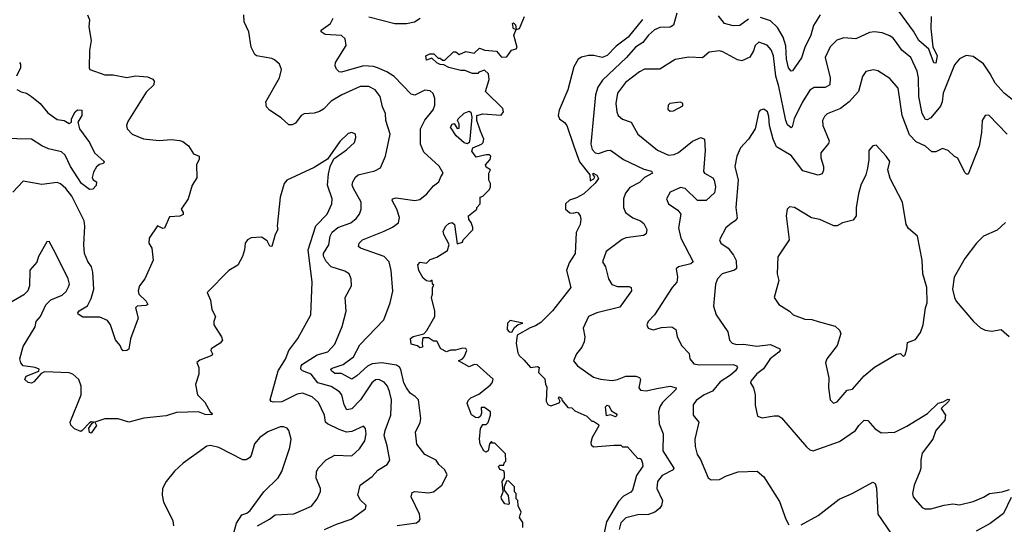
# Model space of a CAD drawing. Extents: x 2143765 to 2212931, y 878955 to 1017455.
# Tile 246 of 256: x 2184415 to 2190197, y 971145 to 974107. Entities that reach past the tile are written whole.
import ezdxf

# ---------------------------------------------------------------- set-up
doc = ezdxf.new("R2010")
doc.units = 0

msp = doc.modelspace()

# ---------------------------------------------------------------- linework, layer by layer
at = {"layer": '0CON20XD'}
for points in [[(2189768.6, 974125), (2189765.4, 974055), (2189777.8, 973947.8), (2189803.6, 973895), (2189795, 973850.5), (2189783.6, 973853.6), (2189753.4, 973933.4), (2189696, 973985), (2189665, 974039.8), (2189535, 974214.5)], [(2184813.3, 974135), (2184825.9, 974105.9), (2184822, 974065), (2184835.7, 973985), (2184825.8, 973925), (2184822.5, 973825), (2184827.5, 973815), (2184915, 973783.3), (2184963.6, 973783.6), (2185045, 973768), (2185095, 973776.2), (2185165, 973771.4), (2185196.9, 973756.9), (2185204.2, 973745), (2185202.9, 973725), (2185158.6, 973681.4), (2185050.7, 973509.3), (2185042, 973485), (2185046.2, 973465), (2185076.2, 973435), (2185142.3, 973407.7), (2185235, 973396.9), (2185305, 973404.3), (2185355, 973397.5), (2185372.3, 973392.3), (2185407, 973367), (2185435, 973320), (2185468.8, 973305), (2185468.8, 973285), (2185453.1, 973256.9), (2185455, 973177.5), (2185428, 973135), (2185404, 973055), (2185363.3, 972995), (2185375.8, 972975), (2185375, 972963.3), (2185355, 972952.9), (2185295, 972950), (2185265, 972882.5), (2185255, 972880), (2185223.9, 972896.1), (2185175.8, 972825), (2185174.3, 972795), (2185192, 972765), (2185198, 972695), (2185150, 972585), (2185118, 972545), (2185110, 972515), (2185115.6, 972495), (2185158.2, 972455), (2185166.9, 972435), (2185155, 972428.5), (2185105.7, 972424.3), (2185096, 972415), (2185110, 972355), (2185065, 972233.3), (2185056.4, 972173.6), (2185045, 972163.9), (2185023.6, 972163.6), (2185012.2, 972175), (2185005.5, 972195), (2184977.6, 972227.6), (2184947.5, 972315), (2184930.5, 972340.5), (2184885, 972361.4), (2184785, 972360.8), (2184757.7, 972377.7), (2184756, 972385), (2184765, 972397.8), (2184813.3, 972426.7), (2184835, 972470), (2184850, 972525), (2184844.7, 972625), (2184837.6, 972655), (2184815, 972686.9), (2184794.7, 972735), (2184790.8, 972785), (2184797.7, 972895), (2184793.5, 972925), (2184721.3, 973071.3), (2184686.9, 973115), (2184655, 973142.9), (2184635, 973150.6), (2184545, 973140), (2184435, 973158.8), (2184375, 973093.3)], [(2186205, 971114.1), (2186275, 971146.3), (2186362.5, 971175), (2186445.8, 971235), (2186450, 971255), (2186416.9, 971286.9), (2186400, 971315), (2186413.6, 971375), (2186485.8, 971425), (2186517.8, 971462.2), (2186573.9, 971496.1), (2186588.3, 971521.7), (2186573.8, 971605), (2186556.2, 971665), (2186560.4, 971695), (2186594, 971785), (2186599.1, 971875), (2186586.5, 971925), (2186575.3, 971955), (2186555, 971979.6), (2186525, 971994.2), (2186505, 971992.8), (2186482.7, 971975), (2186416.9, 971875), (2186365, 971823), (2186335.7, 971815.7), (2186321.2, 971845), (2186306.9, 971905), (2186292.4, 971922.4), (2186243.6, 971953.6), (2186165, 971975.3), (2186126.5, 972026.5), (2186075, 972046.4), (2186066.4, 972055), (2186068.4, 972075), (2186076.7, 972085), (2186161.4, 972138.6), (2186225, 972156.2), (2186265, 972202.5), (2186307.9, 972305), (2186331.9, 972395), (2186325.8, 972475), (2186364.4, 972545), (2186361.5, 972585), (2186349.2, 972615), (2186325, 972630), (2186245, 972655.4), (2186215, 972686.4), (2186199.3, 972719.3), (2186199.4, 972735), (2186230, 972785), (2186237.9, 972835), (2186250.1, 972859.9), (2186283.9, 972886.1), (2186360.6, 972915), (2186391.2, 972938.8), (2186411.1, 972965), (2186420.5, 972995), (2186421.1, 973035), (2186375.5, 973115), (2186368.5, 973135), (2186371.1, 973155), (2186387.4, 973182.6), (2186403.6, 973196.4), (2186500.9, 973219.1), (2186533.5, 973236.5), (2186563.5, 973305), (2186590, 973435), (2186565.6, 973515), (2186563.3, 973555), (2186546.4, 973595), (2186532.5, 973655), (2186501.9, 973695), (2186465, 973715.3), (2186415, 973713.8), (2186307.5, 973665), (2186245, 973628.1), (2186198.8, 973581.2), (2186175, 973567.5), (2186145, 973557.3), (2186085, 973554.2), (2186068.8, 973545), (2186035, 973500), (2186015, 973490), (2185995, 973490), (2185950.5, 973530.5), (2185881.2, 973575), (2185863.8, 973595), (2185861.2, 973625), (2185940, 973765), (2185953.3, 973815), (2185940, 973845), (2185910.7, 973870.7), (2185895, 973878.8), (2185805, 973893.8), (2185795, 973902.5), (2185774, 973945), (2185760.6, 974035), (2185733.1, 974095), (2185732, 974135)], [(2186632.2, 971137.8), (2186745, 971153.8), (2186762, 971165), (2186767.1, 971175), (2186763.1, 971205), (2186714.2, 971305), (2186719.2, 971330.8), (2186735, 971336.7), (2186815, 971329.5), (2186845, 971336), (2186893.8, 971375), (2186926.2, 971435), (2186912, 971465), (2186876.2, 971495), (2186860.9, 971520.9), (2186794.2, 971555), (2186748, 971615), (2186740, 971685), (2186767.8, 971742.2), (2186771.5, 971765), (2186756.7, 971875), (2186738, 971895), (2186708.5, 971915), (2186687.1, 971945), (2186670.9, 971975), (2186652.8, 972052.8), (2186645, 972067.1), (2186628.5, 972078.5), (2186542.1, 972092.1), (2186485, 972086.7), (2186457.8, 972072.2), (2186395, 972015.3), (2186365, 971996.7), (2186305, 972028.9), (2186265, 972029.3), (2186246.4, 972045), (2186242.9, 972055), (2186249.3, 972060.7), (2186315, 972082.5), (2186375, 972128.5), (2186411.6, 972198.4), (2186554.4, 972345), (2186591.1, 972445), (2186606.4, 972513.6), (2186595.7, 972635), (2186585, 972685.7), (2186555, 972716.2), (2186415.6, 972765), (2186405.6, 972775), (2186408.8, 972795), (2186427.8, 972815), (2186554.8, 972865.2), (2186605, 972889.5), (2186639.2, 972915), (2186646.4, 972945), (2186629.6, 972995), (2186603.1, 973045), (2186604.7, 973055.3), (2186625, 973060.4), (2186735, 973044.6), (2186765, 973051.9), (2186806.2, 973085), (2186845, 973131.2), (2186876.7, 973155), (2186887.5, 973185), (2186902.5, 973205), (2186877.6, 973247.6), (2186788.6, 973328.6), (2186768.9, 973375), (2186768.4, 973465), (2186795, 973516.7), (2186842.6, 973577.4), (2186852.7, 973605), (2186852.2, 973645), (2186842.6, 973672.6), (2186825, 973688.1), (2186795, 973693.1), (2186735, 973664.5), (2186715, 973670), (2186613.9, 973773.9), (2186571.4, 973801.4), (2186515.8, 973825), (2186492.3, 973832.3), (2186435, 973835.8), (2186305, 973798.2), (2186291.5, 973801.5), (2186276, 973816), (2186268.5, 973835), (2186270.4, 973855), (2186333.1, 973955), (2186327.1, 973995), (2186305, 974014), (2186209.1, 974019.1), (2186186.2, 974035), (2186186.2, 974045), (2186240.5, 974085), (2186256.9, 974115)], [(2186465, 974123.6), (2186617.5, 974085), (2186686.1, 974083.9), (2186733.3, 974095), (2186766.7, 974115)], [(2186778.3, 972211.7), (2186780, 972185), (2186765, 972180), (2186751.7, 972191.7), (2186715, 972202.5), (2186710, 972235), (2186725, 972247.5), (2186788.3, 972261.7), (2186807, 972283), (2186852.5, 972365), (2186852.5, 972395), (2186832.5, 972475), (2186840, 972495), (2186840, 972535), (2186847.5, 972547.5), (2186840, 972555), (2186838.3, 972578.3), (2186825, 972570), (2186805, 972573.3), (2186785, 972590), (2186760, 972635), (2186753, 972667), (2186767, 972683), (2186805, 972677.5), (2186825, 972699.2), (2186865, 972712), (2186928.3, 972751.7), (2186936.9, 972786.9), (2186905.6, 972845), (2186902, 972865), (2186917.1, 972895), (2186935, 972909.5), (2186955, 972915.6), (2186968, 972905), (2186985, 972790), (2187015, 972800), (2187020, 972815), (2187077, 972873), (2187077, 972887), (2187067, 972917), (2187053, 972933), (2187050, 972955), (2187100, 972995), (2187100, 973005), (2187120, 973025), (2187120, 973065), (2187135, 973070), (2187175, 973110), (2187180, 973125), (2187180, 973145), (2187170, 973165), (2187170, 973205), (2187180, 973225), (2187155, 973240), (2187150, 973255), (2187177.5, 973285), (2187182.5, 973305), (2187175, 973312.5), (2187155, 973313.3), (2187095, 973299.2), (2187070.8, 973335), (2187075.6, 973354.4), (2187127.5, 973375), (2187137.5, 973385), (2187140, 973405), (2187121.7, 973451.7), (2187100, 973515), (2187100, 973545), (2187135, 973553.8), (2187243.3, 973546.7), (2187256.7, 973565), (2187253.3, 973585), (2187150, 973685), (2187172.5, 973755), (2187168.3, 973788.3), (2187145, 973810), (2187111.7, 973798.3), (2187105, 973790), (2187075, 973790), (2187029.3, 973809.3), (2187005, 973808.8), (2186935, 973826.7), (2186905, 973842.5), (2186885, 973843.3), (2186865, 973852.5), (2186835, 973880), (2186805, 973870), (2186800, 973895), (2186823.9, 973906.1), (2186846.4, 973906.4), (2186871.7, 973881.7), (2186885, 973880), (2186898.3, 973868.3), (2186911.7, 973868.3), (2186963, 973917), (2186977, 973917), (2186995, 973902.5), (2187035, 973920), (2187085, 973910), (2187115, 973940), (2187147, 973927), (2187215, 973922.5), (2187245, 973885.8), (2187275, 973888.1), (2187302.3, 973927.7), (2187330, 973935), (2187336.4, 973943.6), (2187317.5, 974015), (2187330, 974050), (2187315, 974052.5), (2187310, 974085), (2187315, 974087.5), (2187327, 974077), (2187330, 974050), (2187350, 974055), (2187380, 974125)], [(2188275, 974144), (2188254.2, 974075), (2188235, 974063.5), (2188175, 974060), (2188143.8, 974046.2), (2188107.3, 974015), (2188075, 973972.9), (2188031.1, 973945), (2187978.4, 973885), (2187837.9, 973752.1), (2187809.6, 973710.4), (2187796, 973665), (2187770, 973375), (2187776.2, 973345), (2187795.3, 973325.3), (2187815, 973321.8), (2187865, 973339.6), (2187885, 973340), (2187961.9, 973285), (2188079.8, 973229.8), (2188125, 973216.7), (2188131.1, 973205), (2188085, 973180), (2188055, 973151.6), (2187997.9, 973122.1), (2187972.4, 973087.6), (2187961.5, 973055), (2187961.5, 973005), (2187973.3, 972975), (2188015, 972942.7), (2188060, 972925), (2188079.9, 972909.9), (2188098.2, 972875), (2188095, 972850), (2188079.3, 972840.7), (2187975, 972825.5), (2187953.4, 972816.6), (2187858.6, 972745), (2187838, 972685), (2187855.7, 972655.7), (2187872.1, 972585), (2187892.7, 972552.7), (2187925, 972540.8), (2187995, 972540.6), (2188006, 972535), (2188008.1, 972515), (2187940.1, 972419.9), (2187804.1, 972385.9), (2187756, 972365), (2187724, 972295), (2187734.3, 972245), (2187729.2, 972215), (2187716.4, 972183.6), (2187685.8, 972145), (2187667.5, 972105), (2187690, 972075), (2187785, 972009.2), (2187826.9, 971996.9), (2187895, 971989.6), (2187925, 971993.8), (2187975, 972013.8), (2188034.3, 972014.3), (2188055.8, 972005.8), (2188061.2, 971995), (2188050.8, 971945), (2188061.5, 971931.5), (2188095, 971927.5), (2188167.2, 971942.8), (2188235, 971955.9), (2188271.2, 971945), (2188267.5, 971935), (2188190.8, 971859.2), (2188175, 971834.3), (2188166.1, 971805), (2188170.4, 971735), (2188194.6, 971675), (2188191.2, 971575), (2188256.2, 971473.8), (2188252, 971465), (2188188.5, 971431.5), (2188160.8, 971395), (2188157.5, 971355), (2188190, 971285), (2188184.3, 971255), (2188172.8, 971237.2), (2188145, 971215.7), (2188108.2, 971201.8), (2188045, 971199.4), (2187975, 971181.6), (2187945, 971153.3), (2187936, 971115)], [(2188695, 974109.3), (2188645, 974071.8), (2188605, 974069.7), (2188555, 974083.8), (2188519, 974129)], [(2189115.8, 974135), (2189077.7, 974072.3), (2189061.5, 974015), (2189025.7, 973944.3), (2189006.4, 973883.6), (2188954.3, 973805.7), (2188945, 973804.4), (2188930.4, 973825), (2188918.1, 973875), (2188913.5, 973953.5), (2188898.8, 974005), (2188865, 974060.9), (2188825, 974099.6), (2188765, 974119.3)], [(2188072.9, 974107.1), (2187988.8, 974005), (2187918, 973952), (2187865, 973896.2), (2187835, 973884), (2187786.9, 973896.9), (2187755, 973897.2), (2187715, 973887.5), (2187694.3, 973875.7), (2187670.1, 973829.9), (2187635, 973694.2), (2187583.8, 973576.2), (2187577.6, 973545), (2187584.2, 973524.2), (2187615, 973503.3), (2187628.9, 973485), (2187668.9, 973365), (2187702.5, 973272.5), (2187763.8, 973195), (2187765, 973160), (2187787.1, 973172.9), (2187793.3, 973185), (2187782.5, 973195), (2187782.5, 973205), (2187805, 973193.3), (2187814, 973175), (2187795, 973147.5), (2187727.8, 973085), (2187685, 973060.5), (2187643, 973047), (2187620, 973025), (2187620, 972995), (2187645, 972972.5), (2187665, 972970), (2187685, 972976.2), (2187695, 972972), (2187707.5, 972955), (2187710, 972935), (2187705.8, 972905), (2187682.6, 972857.4), (2187677.9, 972735), (2187641.4, 972678.6), (2187627.1, 972635), (2187651.2, 972535), (2187545, 972397.9), (2187475, 972330), (2187445, 972308.8), (2187412.1, 972297.9), (2187335.8, 972254.2), (2187330.4, 972205), (2187341.2, 972151.2), (2187348.5, 972135), (2187377.5, 972107.5), (2187415, 972065.8), (2187455, 972070.6), (2187465.6, 972065), (2187462.5, 972035), (2187498.3, 971998.3), (2187502.5, 971965), (2187511.7, 971951.7), (2187507, 971867), (2187517, 971847), (2187535, 971840), (2187583.3, 971856.7), (2187590, 971865), (2187580, 971885), (2187585, 971893.3), (2187596.9, 971885), (2187600.7, 971870.7), (2187635, 971830), (2187658.3, 971828.3), (2187675, 971810), (2187745, 971780), (2187775, 971750), (2187785, 971750), (2187815, 971730), (2187817, 971723), (2187777.5, 971655), (2187770, 971625), (2187771.7, 971611.7), (2187785, 971600), (2187905, 971610), (2187945, 971610), (2187955, 971600), (2187985, 971600), (2188045, 971530), (2188055, 971532.5), (2188065, 971526.2), (2188072.6, 971502.6), (2188074.4, 971485), (2188038.3, 971431.7), (2188013.9, 971345), (2188005, 971333.3), (2187960.4, 971309.6), (2187931.4, 971278.6), (2187861.3, 971158.7), (2187835, 971040)], [(2190246.4, 973636.4), (2190196, 973676), (2190142.9, 973735), (2190115, 973789.4), (2190075, 973848.1), (2190015, 973890.8), (2189974.2, 973895.8), (2189935, 973876.2), (2189905, 973841.2), (2189837.4, 973675), (2189832.3, 973625), (2189821.8, 973598.2), (2189765, 973531.5), (2189745, 973518.1), (2189735, 973520), (2189715.4, 973555), (2189695.3, 973655), (2189692.8, 973765), (2189686, 973805), (2189649.1, 973885), (2189595, 973927.1), (2189563.4, 973973.4), (2189545, 973997.8), (2189525, 974011.5), (2189479.4, 974029.4), (2189435, 974034.5), (2189405, 974030.6), (2189325, 973994.4), (2189255, 974000), (2189213, 973987), (2189175, 973947.1), (2189146.2, 973885), (2189175.4, 973765.4), (2189172.9, 973725), (2189145, 973709.2), (2189081.1, 973708.9), (2189055, 973692.2), (2189009.7, 973620.3), (2188963.2, 973525), (2188951.7, 973478.3), (2188945, 973472.2), (2188925, 973490), (2188913.5, 973515), (2188874, 973715), (2188855.2, 973775.2), (2188841.4, 973895), (2188829.1, 973929.1), (2188805, 973956.9), (2188755, 973974.3), (2188735, 973955.8), (2188725, 973923.3), (2188702.9, 973887.1), (2188655, 973865.5), (2188630.6, 973870.6), (2188545, 973918), (2188525, 973922.9), (2188465, 973916.7), (2188425, 973882.5), (2188343.9, 973886.1), (2188265, 973873.3), (2188173.8, 973816.2), (2188085, 973815.4), (2188055, 973801.5), (2187972.7, 973737.3), (2187926.2, 973675), (2187916.9, 973615), (2187921.5, 973565), (2187930, 973545), (2187955, 973522.9), (2188006.2, 973505), (2188044.4, 973435), (2188161.1, 973341.1), (2188225, 973310.8), (2188258.8, 973315), (2188285, 973327.3), (2188365.5, 973394.5), (2188415, 973414.2), (2188435.8, 973405), (2188440.9, 973339.1), (2188430, 973215), (2188436, 973205), (2188485, 973178.1), (2188493.5, 973165), (2188500.4, 973125), (2188495, 973090.8), (2188446.2, 973045), (2188395.6, 973045.6), (2188322.5, 973115), (2188295, 973122.5), (2188236, 973095), (2188212.9, 973055), (2188225, 973026.2), (2188279.3, 972989.3), (2188298, 972965), (2188283.3, 972885), (2188296.9, 972825), (2188370.6, 972685), (2188356.2, 972673.8), (2188284.6, 972655.4), (2188270.8, 972645), (2188278.9, 972595), (2188274.5, 972565), (2188246.5, 972535), (2188143.8, 972375), (2188106, 972335), (2188098.8, 972315), (2188106.7, 972296.7), (2188135, 972286.2), (2188185, 972300), (2188245, 972304), (2188268.3, 972288.3), (2188276.8, 972246.8), (2188301.4, 972195), (2188346.7, 972146.7), (2188351.4, 972115), (2188375, 972087.5), (2188405, 972080.5), (2188605, 972082.9), (2188625.4, 972075.4), (2188630.5, 972065), (2188618.6, 972045), (2188590.3, 972019.7), (2188529, 971981), (2188484.5, 971925.5), (2188435.5, 971905), (2188388.1, 971871.9), (2188371.1, 971845), (2188370.6, 971785), (2188403.4, 971743.4), (2188379.4, 971645), (2188381.7, 971601.7), (2188394.3, 971555), (2188413.1, 971525), (2188457.9, 971417.9), (2188475, 971406), (2188525, 971407.1), (2188565, 971428.6), (2188635, 971451.9), (2188745.8, 971455.8), (2188785, 971423.8), (2188877.6, 971277.6), (2188914.2, 971174.2), (2188931.7, 971141.7)], [(2184413.3, 973855), (2184420, 973845), (2184419.2, 973825), (2184395.5, 973775)], [(2190214.2, 973435), (2190105.7, 973545.7), (2190085, 973543.3), (2190068, 973515), (2190064, 973445), (2190050, 973365), (2189985, 973200), (2189975, 973200), (2189965, 973210), (2189925, 973293.8), (2189905, 973303.3), (2189868.3, 973338.3), (2189835, 973350), (2189795, 973331.4), (2189771.3, 973331.3), (2189734, 973365), (2189679.6, 973389.6), (2189640, 973430), (2189598.2, 973545), (2189573.6, 973705), (2189525, 973760.5), (2189455, 973806.9), (2189428.3, 973811.7), (2189385, 973802), (2189365, 973772.5), (2189340.6, 973685), (2189286.5, 973623.5), (2189235.7, 973585), (2189156.6, 973553.4), (2189140.9, 973539.1), (2189130.6, 973515), (2189131.1, 973485), (2189168.9, 973395), (2189165, 973380.6), (2189120.6, 973325), (2189119.6, 973295), (2189135.3, 973245.3), (2189136.1, 973223.9), (2189128.5, 973201.5), (2189105, 973193.1), (2189015, 973218.7), (2188945, 973309.7), (2188860.5, 973360.5), (2188839.3, 973405), (2188818.8, 973485), (2188815, 973537.5), (2188806.5, 973565), (2188785, 973581.9), (2188763.3, 973575), (2188756.2, 973565), (2188734, 973465), (2188695.8, 973405), (2188647.5, 973355), (2188625.7, 973305), (2188615.6, 973245), (2188634.6, 973165), (2188621.4, 973005), (2188628.1, 972941.9), (2188617.5, 972925), (2188595, 972911.9), (2188562.5, 972885), (2188524.3, 972815), (2188532.5, 972795), (2188575.9, 972765.9), (2188607.5, 972725), (2188622.2, 972692.2), (2188624.5, 972645.5), (2188613.2, 972636.8), (2188541.4, 972615), (2188513.1, 972585), (2188501.4, 972555), (2188488.9, 972425), (2188504.4, 972375), (2188573.1, 972275), (2188584.4, 972225), (2188598.5, 972208.5), (2188625, 972200.5), (2188665, 972202.9), (2188745, 972190.9), (2188825, 972199.5), (2188878.6, 972175), (2188880.6, 972165), (2188873.1, 972155), (2188821.8, 972115), (2188783, 972057), (2188745, 972027.8), (2188709.4, 971985), (2188707.5, 971975), (2188723.8, 971945), (2188734, 971905), (2188734.1, 971844.1), (2188748.8, 971778.8), (2188775, 971769.2), (2188845, 971782.2), (2188870.7, 971780.7), (2188889.4, 971769.4), (2189035, 971598.8), (2189055, 971581.2), (2189075, 971576), (2189229.3, 971630.7), (2189323.1, 971695), (2189343.5, 971725), (2189375, 971755.4), (2189395, 971754.4), (2189436.4, 971706.4), (2189475, 971680.6), (2189555, 971685.8), (2189625, 971720.8), (2189745.7, 971794.3), (2189808.8, 971855), (2189837.5, 971862.5), (2189865, 971880), (2189875, 971877.5), (2189870, 971865), (2189827.5, 971825), (2189852.5, 971785), (2189848.8, 971755), (2189794.5, 971695.5), (2189778, 971645), (2189715, 971562.5), (2189707.7, 971522.3), (2189708.1, 971475), (2189701.4, 971455), (2189667.5, 971375), (2189658, 971325), (2189662, 971305), (2189675, 971287.5), (2189715, 971243.8), (2189730, 971235), (2189765, 971235.6), (2189845, 971257.5), (2189895, 971264.2), (2189935, 971258.6), (2190015, 971279.4), (2190075, 971303.8), (2190110, 971325), (2190185, 971335.5), (2190228.3, 971348.3)], [(2184397.5, 973697.5), (2184423.4, 973683.4), (2184455, 973675.7), (2184485, 973655.8), (2184534.4, 973615), (2184579.4, 973559.4), (2184635, 973520), (2184676.7, 973515), (2184705, 973498), (2184720, 973505), (2184718.8, 973525), (2184740, 973565), (2184755, 973577.1), (2184780, 973575), (2184780, 973545), (2184756.2, 973505), (2184766, 973465), (2184825, 973386.2), (2184854.4, 973324.4), (2184911.2, 973275), (2184907.3, 973262.7), (2184884.1, 973255.9), (2184867, 973243), (2184848.3, 973211.7), (2184840.7, 973180.7), (2184847, 973167), (2184866, 973155), (2184865, 973132.5), (2184845, 973112.5), (2184825, 973110), (2184777.1, 973145), (2184713.7, 973245), (2184682.3, 973312.3), (2184660.9, 973330.9), (2184585, 973347.8), (2184545, 973365.5), (2184485, 973404.6), (2184311.7, 973408.3)], [(2188235, 973570), (2188255, 973572), (2188309.3, 973600.7), (2188310, 973615), (2188295, 973622.5), (2188232.5, 973615), (2188223.8, 973605), (2188222.3, 973582.3), (2188235, 973570)], [(2187045, 973377.5), (2187025, 973383.8), (2186977.5, 973425), (2186944.6, 973475), (2186955, 973494), (2186966.7, 973496.7), (2186985, 973467.5), (2186995, 973470), (2186996, 973495), (2186986.7, 973515), (2186990.8, 973525), (2187025, 973557.5), (2187055, 973570), (2187063.8, 973563.8), (2187070, 973535), (2187058, 973405), (2187054, 973385), (2187045, 973377.5)], [(2185810.8, 971135), (2185882.7, 971175), (2185915, 971200.8), (2186025, 971205.5), (2186128.6, 971251.4), (2186162.9, 971295), (2186182.1, 971337.9), (2186181.1, 971355), (2186156.2, 971416.2), (2186158.3, 971451.7), (2186168.2, 971475), (2186215, 971523.9), (2186265, 971549.5), (2186365, 971545.7), (2186411.5, 971588.5), (2186442.1, 971635), (2186448.8, 971675), (2186445, 971707.5), (2186435, 971721.2), (2186365, 971689.2), (2186335, 971685.5), (2186290.6, 971700.6), (2186222.2, 971735), (2186211.8, 971745), (2186204.4, 971785), (2186169.7, 971859.7), (2186131.9, 971891.9), (2186075, 971913.6), (2186045, 971908.9), (2185955, 971864), (2185905, 971861.1), (2185892.1, 971865), (2185886.2, 971875), (2185932.7, 972045), (2185975.2, 972114.8), (2185994.8, 972165.2), (2186049.1, 972235), (2186124.6, 972375), (2186133.2, 972565), (2186108.2, 972755), (2186153.6, 972896.4), (2186221.3, 972965), (2186247.9, 973025), (2186249.6, 973055), (2186222.5, 973135), (2186227.6, 973202.4), (2186237.5, 973245), (2186259.3, 973290.7), (2186335, 973342.5), (2186380.8, 973385), (2186390, 973415), (2186388, 973435), (2186365, 973443.8), (2186345, 973438), (2186295, 973392), (2186222, 973288), (2186145, 973239.2), (2185983.8, 973165), (2185968.8, 973145), (2185943.8, 973065), (2185928, 972895), (2185931.2, 972875), (2185916.2, 972845), (2185896.2, 972775), (2185885, 972776.7), (2185868.1, 972808.1), (2185835, 972830), (2185775, 972826.7), (2185752.5, 972815), (2185738.8, 972795), (2185736, 972755), (2185722.9, 972717.1), (2185696.2, 972665), (2185643.3, 972635), (2185516.7, 972505), (2185535, 972460), (2185542.9, 972405), (2185564.3, 972365), (2185554.2, 972335), (2185554.3, 972315), (2185600, 972245), (2185606.2, 972225), (2185592.4, 972207.6), (2185540, 972175), (2185537.5, 972165), (2185547.5, 972145), (2185543.3, 972135), (2185472.4, 972107.6), (2185456.2, 972095), (2185466.2, 972065), (2185466.1, 972026.1), (2185448, 971965), (2185459.2, 971905), (2185501.7, 971861.7), (2185534.4, 971804.4), (2185545.7, 971795), (2185543, 971787), (2185505, 971789.1), (2185465, 971804.2), (2185335, 971800), (2185275, 971781.4), (2185145, 971768.1), (2185055.5, 971744.5), (2184993.8, 971763.8), (2184915, 971763.1), (2184856.2, 971745), (2184866.2, 971725), (2184835, 971679.5), (2184824.2, 971684.2), (2184821.1, 971708.9), (2184841.1, 971738.9), (2184852.5, 971745), (2184835, 971746.7), (2184825, 971740.9), (2184781.2, 971695), (2184775, 971688.8), (2184737.5, 971705), (2184715.9, 971725.9), (2184710.8, 971745), (2184775.5, 971905), (2184776.2, 971956.2), (2184762, 971995), (2184728, 972025), (2184705, 972034.6), (2184561.2, 972038.8), (2184540.7, 972029.3), (2184498.8, 971981.2), (2184485, 971974), (2184465, 971976), (2184446, 971995), (2184454, 972015), (2184527, 972043), (2184530, 972055), (2184505.5, 972065.5), (2184435.4, 972075.4), (2184422.4, 972092.4), (2184415.9, 972115), (2184435, 972188), (2184505.4, 972304.6), (2184511.5, 972335), (2184536.9, 972365), (2184567.7, 972432.3), (2184597.3, 972462.7), (2184665, 972490), (2184687.9, 972512.1), (2184702.1, 972537.9), (2184706.9, 972555), (2184699.4, 972585), (2184625, 972736.7), (2184587.5, 972805), (2184575, 972802.5), (2184525, 972717.5), (2184516.1, 972683.9), (2184474.5, 972635.5), (2184472.5, 972545), (2184462.5, 972515), (2184438.9, 972491.1), (2184355, 972443.1)], [(2189195, 971856), (2189215, 971864.2), (2189275, 971931.2), (2189305, 971937.5), (2189374.6, 972015.4), (2189435, 972067.5), (2189565, 972143.3), (2189587, 972147), (2189605, 972130), (2189615, 972140), (2189625.7, 972174.3), (2189628, 972212), (2189675, 972230), (2189705, 972270), (2189720, 972315), (2189734.4, 972415), (2189744.3, 972445), (2189741.9, 972535), (2189719.5, 972615), (2189715.5, 972695), (2189688, 972835), (2189635, 972880), (2189622, 972905), (2189598.9, 973035), (2189526.9, 973175), (2189514.2, 973225), (2189524.2, 973275), (2189504.2, 973305), (2189445, 973370), (2189425, 973366.7), (2189400.9, 973339.1), (2189401.2, 973285), (2189393.8, 973235), (2189384, 973195), (2189355.6, 973134.4), (2189340.6, 973085), (2189327.5, 973005), (2189326.7, 972955), (2189309.5, 972930.5), (2189246.7, 972915), (2189215, 972895.8), (2189195.7, 972895.7), (2189115, 972934.2), (2189065, 972944.2), (2188965, 973003.8), (2188935, 973007.5), (2188922.5, 972995), (2188916.2, 972955), (2188934.3, 972815), (2188867.5, 972715), (2188864.3, 972615), (2188872.5, 972575), (2188846.2, 972475), (2188873.3, 972435), (2188935, 972396.2), (2188957.5, 972375), (2189025, 972348.6), (2189066.3, 972346.3), (2189104.6, 972334.6), (2189205, 972307.1), (2189229.2, 972285), (2189237.1, 972265), (2189215.8, 972195), (2189156, 972115), (2189147.7, 972092.3), (2189167.8, 972005), (2189165.8, 971945), (2189174, 971875), (2189195, 971856)], [(2190205, 972916), (2190155, 972870.6), (2190076.2, 972835), (2190034, 972795), (2189966, 972705), (2189903.8, 972595), (2189893.8, 972525), (2189904.2, 972475), (2189914.2, 972455), (2190015.6, 972335.6), (2190058.3, 972298.3), (2190085, 972284), (2190125, 972277.5), (2190178.1, 972288.1), (2190225, 972246)], [(2187305, 972272.5), (2187320, 972300), (2187341.7, 972318.3), (2187370, 972325), (2187295, 972340), (2187280, 972325), (2187278.3, 972288.3), (2187290, 972275), (2187305, 972272.5)], [(2187370, 971125), (2187370, 971155), (2187350, 971185), (2187355, 971200), (2187360, 971215), (2187343, 971253), (2187340, 971285), (2187330, 971295), (2187330, 971325), (2187320, 971335), (2187320, 971365), (2187285, 971400), (2187273, 971397), (2187260, 971365), (2187260, 971345), (2187283.9, 971313.9), (2187290, 971265), (2187285, 971260), (2187264.2, 971264.2), (2187243.9, 971293.9), (2187242.5, 971305), (2187254, 971335), (2187248.8, 971395), (2187261.7, 971418.3), (2187262.5, 971445), (2187258.3, 971458.3), (2187235, 971466.7), (2187227, 971483), (2187235, 971492.5), (2187258.3, 971491.7), (2187260, 971505), (2187270, 971515), (2187268.3, 971558.3), (2187205, 971620), (2187191.7, 971621.7), (2187185, 971630), (2187173.6, 971616.4), (2187166.7, 971575), (2187155, 971568), (2187141.4, 971575), (2187118.8, 971615), (2187115.4, 971644.6), (2187122.2, 971707.8), (2187135, 971730), (2187155, 971730), (2187167, 971743), (2187180, 971785), (2187180, 971805), (2187145, 971830), (2187125, 971830), (2187127, 971797), (2187121.2, 971778.8), (2187110, 971770), (2187091.2, 971771.2), (2187067.5, 971787.5), (2187043.6, 971853.6), (2187049.3, 971870.7), (2187063.6, 971886.4), (2187112.3, 971907.7), (2187178.3, 971961.7), (2187190, 971975), (2187196.1, 971996.1), (2187100.7, 972080.7), (2187085, 972083.3), (2187055, 972068.6), (2186992.5, 972105), (2187015, 972116), (2187025, 972128), (2187040, 972165), (2187035, 972177.5), (2187015, 972178.8), (2186975, 972166.7), (2186945, 972167.5), (2186922.5, 972157.5), (2186888.8, 972175), (2186865, 972220), (2186845, 972220), (2186815, 972240), (2186781.7, 972238.3), (2186778.3, 972211.7)], [(2187915, 971776.2), (2187885, 971786.2), (2187862, 971782), (2187855.9, 971834.1), (2187865, 971844), (2187875, 971839.2), (2187890, 971810), (2187916.9, 971795), (2187923.8, 971785), (2187915, 971776.2)], [(2185658.3, 971045), (2185688.9, 971151.1), (2185720.4, 971199.6), (2185749.5, 971210.5), (2185768.1, 971225), (2185848, 971335), (2185932.7, 971417.3), (2185954.6, 971455.4), (2186001.4, 971595), (2186008.6, 971645), (2185995.7, 971695.7), (2185985, 971708.8), (2185965, 971717.5), (2185945, 971715.8), (2185873, 971687), (2185825, 971654), (2185793.7, 971616.3), (2185775, 971548.8), (2185765, 971534), (2185745, 971522.5), (2185725, 971522.5), (2185584, 971595), (2185535, 971608.1), (2185515, 971603.8), (2185375, 971504), (2185323.6, 971456.4), (2185275.8, 971395), (2185254.3, 971355), (2185250.8, 971315), (2185260, 971275), (2185295, 971206.7), (2185314, 971165), (2185318, 971135)], [(2189005, 971142), (2189104.6, 971195.4), (2189227.6, 971292.4), (2189304.5, 971325.5), (2189425, 971392.5), (2189438.6, 971385), (2189446.8, 971356.8), (2189454, 971205), (2189535, 971085.8)], [(2190237.9, 971302.1), (2190192.2, 971207.8), (2190115, 971149.4), (2190032, 971105)]]:
    msp.add_lwpolyline(points, dxfattribs=at)

doc.saveas('drawing.dxf')
